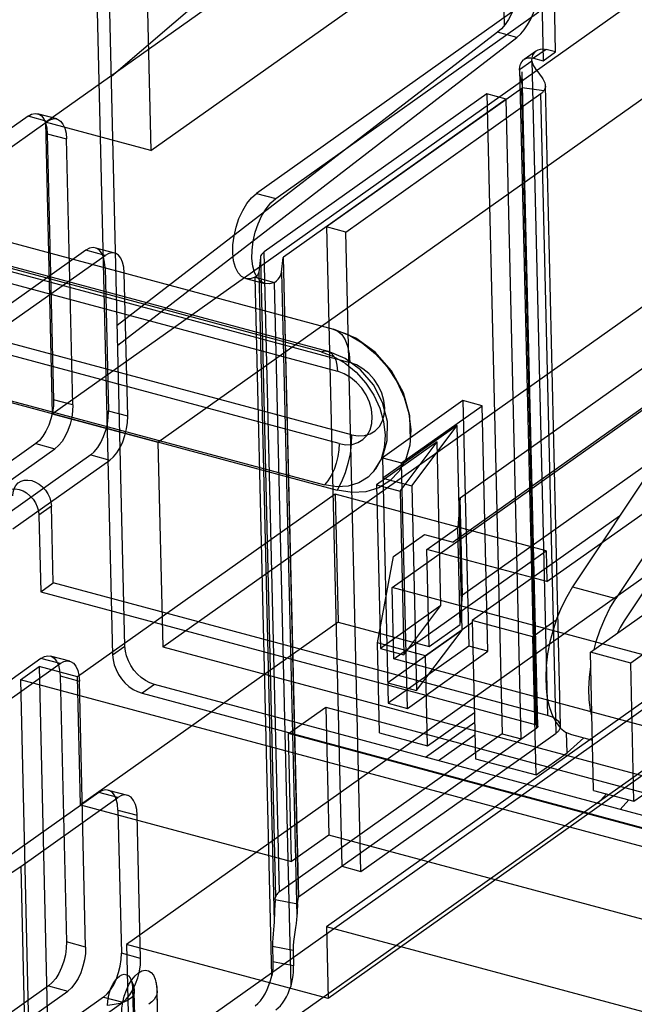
# Model space of a CAD drawing. Header units: millimetres. Extents: x 6 to 414, y 7 to 290.
# Tile 163 of 256: x 140.566 to 141.104, y 144.277 to 145.138. Entities that reach past the tile are written whole.
import ezdxf

# ---------------------------------------------------------------- set-up
doc = ezdxf.new("R2010")
doc.units = ezdxf.units.MM
doc.header["$LTSCALE"] = 23.1
doc.layers.get('0').update_dxf_attribs({"linetype": 'CONTINUOUS'})
doc.layers.add('COLOR10', color=7, linetype='CONTINUOUS')

msp = doc.modelspace()

# ---------------------------------------------------------------- linework, layer by layer
at = {"color": 6, "linetype": 'Continuous'}
for p, q in [((141.03488, 145.11026), (141.02332, 145.59814)), ((141.01248, 145.59046), (141.02404, 145.10257)), ((140.58829, 145.0487), (141.11676, 145.42351)), ((140.6807, 145.0239), (141.20917, 145.39872)), ((140.67646, 145.20294), (140.6807, 145.0239)), ((140.59433, 144.79356), (141.1228, 145.16838)), ((141.00346, 145.14991), (140.77311, 144.98653)), ((140.68675, 144.76877), (141.21521, 145.14358)), ((140.78991, 144.98202), (141.02027, 145.14541)), ((139.85736, 145.13155), (140.8406, 144.86771)), ((140.82973, 144.84782), (139.84681, 145.11158)), ((139.85251, 145.11215), (140.83542, 144.8484)), ((141.01812, 145.11132), (141.00728, 145.10363)), ((141.02648, 145.11251), (141.01564, 145.10482)), ((141.02404, 145.10257), (141.03488, 145.11026)), ((141.03488, 145.11026), (141.02648, 145.11251)), ((139.87183, 145.10239), (140.85475, 144.83864)), ((141.00335, 145.09478), (141.01419, 145.10246)), ((141.01419, 145.10246), (141.02776, 144.52953)), ((141.01564, 145.10482), (141.02404, 145.10257)), ((139.86099, 145.09471), (140.84391, 144.83095)), ((141.00335, 145.09478), (141.01692, 144.52184)), ((141.01921, 144.52004), (141.00564, 145.09297)), ((141.03921, 144.52051), (141.02594, 145.08073)), ((140.9748, 145.07352), (140.77985, 144.93525)), ((141.00516, 145.0783), (140.83442, 144.9572)), ((140.85123, 144.95269), (141.02196, 145.07379)), ((140.9916, 145.06901), (140.9748, 145.07352)), ((140.9748, 145.07352), (140.98806, 144.51369)), ((141.0057, 145.07881), (141.00516, 145.0783)), ((141.01841, 144.51879), (141.00516, 145.0783)), ((141.02467, 145.07635), (141.0057, 145.07881)), ((141.03522, 144.51428), (141.02196, 145.07379)), ((140.9916, 145.06901), (140.79666, 144.93074)), ((141.00486, 144.50918), (140.9916, 145.06901)), ((140.5731, 145.05404), (140.19616, 144.78669)), ((140.5899, 145.04953), (140.5731, 145.05404)), ((140.59831, 145.05165), (140.58151, 145.05616)), ((140.21296, 144.78218), (140.5899, 145.04953)), ((140.6807, 145.0239), (140.58829, 145.0487)), ((140.58829, 145.0487), (140.59433, 144.79356)), ((140.85625, 144.77523), (139.87333, 145.03898)), ((140.59, 145.03871), (140.6068, 145.03421)), ((140.59, 145.03871), (140.59551, 144.80596)), ((140.84541, 144.76754), (139.86249, 145.03129)), ((140.61231, 144.80145), (140.6068, 145.03421)), ((139.84957, 144.9952), (140.83249, 144.73145)), ((139.8607, 144.9906), (140.84362, 144.72685)), ((140.77311, 144.98653), (140.78991, 144.98202)), ((140.8918, 144.64181), (141.37691, 144.98588)), ((140.69099, 144.58972), (141.21946, 144.96454)), ((140.85123, 144.95269), (140.83442, 144.9572)), ((140.83442, 144.9572), (140.84768, 144.3977)), ((140.86448, 144.39319), (140.85123, 144.95269)), ((140.62369, 144.93675), (140.53869, 144.87647)), ((140.6405, 144.93224), (140.62369, 144.93675)), ((140.6321, 144.93887), (140.64891, 144.93436)), ((140.79312, 144.37543), (140.77985, 144.93525)), ((140.55549, 144.87196), (140.6405, 144.93224)), ((140.77649, 144.93053), (140.77506, 144.91763)), ((140.77649, 144.93053), (140.78975, 144.3707)), ((140.79503, 144.91757), (140.79646, 144.93047)), ((140.79646, 144.93047), (140.79666, 144.93074)), ((140.79646, 144.93047), (140.80972, 144.37064)), ((140.80992, 144.37092), (140.79666, 144.93074)), ((140.64059, 144.92143), (140.65739, 144.91692)), ((140.64059, 144.92143), (140.64356, 144.7961)), ((140.66036, 144.79159), (140.65739, 144.91692)), ((140.77506, 144.91763), (140.78853, 144.3488)), ((140.79503, 144.91757), (140.80837, 144.35423)), ((140.76359, 144.91209), (140.78039, 144.90758)), ((140.77189, 144.91318), (140.78869, 144.90867)), ((140.78637, 144.30197), (140.77189, 144.91318)), ((140.80327, 144.29324), (140.78869, 144.90867)), ((140.95125, 144.72025), (141.18377, 144.88516)), ((141.56609, 144.86374), (140.83436, 144.34477)), ((141.39115, 144.84842), (140.65943, 144.32944)), ((141.02726, 144.64686), (141.31399, 144.85022)), ((140.61231, 144.80145), (140.59551, 144.80596)), ((140.95376, 144.80518), (140.8833, 144.7552)), ((140.97056, 144.80067), (140.95376, 144.80518)), ((140.95376, 144.80518), (140.95885, 144.59033)), ((140.66036, 144.79159), (140.64356, 144.7961)), ((141.56757, 144.80108), (140.83585, 144.2821)), ((140.9001, 144.75069), (140.97056, 144.80067)), ((140.95326, 144.6352), (141.18579, 144.80012)), ((140.97565, 144.58582), (140.97056, 144.80067)), ((140.59433, 144.79356), (140.68675, 144.76877)), ((140.94877, 144.78343), (140.88372, 144.7373)), ((140.90893, 144.73054), (140.94877, 144.78343)), ((140.95301, 144.60439), (140.94877, 144.78343)), ((140.57989, 144.76757), (140.20294, 144.50022)), ((140.21974, 144.49571), (140.59669, 144.76306)), ((140.57989, 144.76757), (140.59669, 144.76306)), ((140.68675, 144.76877), (140.69099, 144.58972)), ((140.93105, 144.76909), (140.87819, 144.73159)), ((140.89867, 144.7261), (140.93105, 144.76909)), ((140.93445, 144.62586), (140.93105, 144.76909)), ((140.62793, 144.75771), (140.54293, 144.69742)), ((140.55974, 144.69292), (140.64474, 144.7532)), ((140.62793, 144.75771), (140.64474, 144.7532)), ((140.8833, 144.7552), (140.9001, 144.75069)), ((140.8833, 144.7552), (140.88839, 144.54035)), ((140.90519, 144.53584), (140.9001, 144.75069)), ((140.88372, 144.7373), (140.90893, 144.73054)), ((140.87819, 144.73159), (140.89867, 144.7261)), ((140.87819, 144.73159), (140.88158, 144.58836)), ((140.90893, 144.73054), (140.91317, 144.55149)), ((140.8418, 144.72331), (140.61632, 144.56339)), ((141.02662, 144.67372), (140.8418, 144.72331)), ((140.8418, 144.72331), (140.84445, 144.61141)), ((140.89867, 144.7261), (140.90206, 144.58286)), ((140.95125, 144.72025), (140.94935, 144.69426)), ((140.95326, 144.6352), (140.95125, 144.72025)), ((140.59352, 144.71277), (140.58268, 144.70508)), ((140.59511, 144.64563), (140.59352, 144.71277)), ((140.58268, 144.70508), (140.58427, 144.63794)), ((141.34047, 144.69746), (140.60874, 144.17848)), ((140.92225, 144.67504), (140.94935, 144.69426)), ((140.95136, 144.60922), (140.94935, 144.69426)), ((141.39508, 144.68281), (140.66335, 144.16383)), ((141.02726, 144.64686), (140.92225, 144.67504)), ((140.92426, 144.59), (140.92225, 144.67504)), ((140.89329, 144.57915), (141.02662, 144.67372)), ((141.02662, 144.67372), (141.02726, 144.64686)), ((140.58427, 144.63794), (140.59511, 144.64563)), ((141.02776, 144.52953), (140.59511, 144.64563)), ((141.7067, 144.42315), (140.8918, 144.64181)), ((140.89329, 144.57915), (140.8918, 144.64181)), ((140.58427, 144.63794), (141.01692, 144.52184)), ((140.95136, 144.60922), (140.95326, 144.6352)), ((140.93445, 144.62586), (140.88158, 144.58836)), ((140.90206, 144.58286), (140.93445, 144.62586)), ((140.84445, 144.61141), (140.61897, 144.45149)), ((140.84445, 144.61141), (140.92426, 144.59)), ((140.92426, 144.59), (140.95136, 144.60922)), ((140.95301, 144.60439), (140.88796, 144.55826)), ((140.91317, 144.55149), (140.95301, 144.60439)), ((140.69099, 144.58972), (141.6907, 144.32146)), ((140.95885, 144.59033), (140.88839, 144.54035)), ((140.97565, 144.58582), (140.95885, 144.59033)), ((140.60955, 144.57719), (140.59275, 144.5817)), ((140.88158, 144.58836), (140.90206, 144.58286)), ((140.90519, 144.53584), (140.97565, 144.58582)), ((140.58434, 144.57958), (140.2074, 144.31223)), ((140.2242, 144.30772), (140.60114, 144.57507)), ((140.56646, 144.56087), (140.58272, 144.57241)), ((140.61632, 144.56339), (140.58272, 144.57241)), ((140.58272, 144.57241), (140.5982, 143.91891)), ((140.60114, 144.57507), (140.58434, 144.57958)), ((141.70818, 144.36048), (140.89329, 144.57915)), ((140.60124, 144.56425), (140.61804, 144.55974)), ((140.60124, 144.56425), (140.60675, 144.3315)), ((140.61897, 144.45149), (140.61632, 144.56339)), ((141.8182, 144.22499), (140.56646, 144.56087)), ((140.56646, 144.56087), (140.58194, 143.90737)), ((140.62355, 144.32699), (140.61804, 144.55974)), ((140.88796, 144.55826), (140.91317, 144.55149)), ((140.80114, 144.5138), (140.83366, 144.53686)), ((140.83366, 144.53686), (141.64856, 144.3182)), ((140.83366, 144.53686), (140.83631, 144.42496)), ((140.88839, 144.54035), (140.90519, 144.53584)), ((140.98806, 144.51369), (140.79312, 144.37543)), ((141.61604, 144.29513), (140.80114, 144.5138)), ((140.80379, 144.40189), (140.80114, 144.5138)), ((140.80992, 144.37092), (141.01841, 144.51879)), ((140.86448, 144.39319), (141.03522, 144.51428)), ((140.98806, 144.51369), (141.00486, 144.50918)), ((141.01896, 144.51931), (141.01841, 144.51879)), ((140.63493, 144.46229), (140.54993, 144.40201)), ((140.65173, 144.45778), (140.63493, 144.46229)), ((140.64334, 144.46441), (140.66015, 144.4599)), ((140.56673, 144.3975), (140.65173, 144.45778)), ((140.61897, 144.45149), (140.80379, 144.40189)), ((140.65183, 144.44697), (140.66863, 144.44246)), ((140.65183, 144.44697), (140.6548, 144.32164)), ((140.6716, 144.31713), (140.66863, 144.44246)), ((140.83631, 144.42496), (140.80379, 144.40189)), ((141.65121, 144.20629), (140.83631, 144.42496)), ((140.56673, 144.3975), (140.57098, 144.21846)), ((140.84768, 144.3977), (140.86448, 144.39319)), ((140.78952, 144.36859), (140.78975, 144.3707)), ((140.78952, 144.36859), (140.80908, 144.36488)), ((140.80908, 144.36488), (140.80972, 144.37064)), ((140.80972, 144.37064), (140.80992, 144.37092)), ((141.59045, 144.14188), (140.83436, 144.34477)), ((140.83436, 144.34477), (140.83585, 144.2821)), ((140.62355, 144.32699), (140.60675, 144.3315)), ((140.6716, 144.31713), (140.6548, 144.32164)), ((140.83585, 144.2821), (140.65943, 144.32944)), ((140.65943, 144.32944), (140.66335, 144.16383)), ((140.80519, 144.32413), (140.78709, 144.32757)), ((140.78709, 144.32757), (140.78741, 144.31414)), ((140.80519, 144.32413), (140.80551, 144.3107)), ((140.80551, 144.3107), (140.78741, 144.31414)), ((140.59113, 144.29311), (140.21418, 144.02576)), ((140.23098, 144.02125), (140.60793, 144.2886)), ((140.59113, 144.29311), (140.60793, 144.2886)), ((140.66447, 144.29142), (140.67083, 144.02286)), ((140.67238, 144.01914), (140.66602, 144.28771)), ((140.68576, 144.2901), (140.69212, 144.02154)), ((140.69237, 144.01962), (140.68601, 144.28818)), ((140.63917, 144.28325), (140.55417, 144.22296)), ((140.57098, 144.21846), (140.65598, 144.27874)), ((140.63917, 144.28325), (140.65598, 144.27874))]:
    msp.add_line(p, q, dxfattribs=at)
at = {"color": 7, "linetype": 'Continuous'}
msp.add_line((140.99, 145.13343), (140.9843, 145.37378), dxfattribs=at)
at = {"color": 6, "linetype": 'Continuous'}
for points in [[(141.01419, 145.10246), (141.01437, 145.10501), (141.01502, 145.10733), (141.01612, 145.10933), (141.01766, 145.11097), (141.01952, 145.11212), (141.02166, 145.11278), (141.02399, 145.11291), (141.02648, 145.11251)], [(141.00335, 145.09478), (141.00353, 145.09732), (141.00418, 145.09964), (141.00528, 145.10164), (141.00682, 145.10328), (141.00868, 145.10443), (141.01082, 145.10509), (141.01315, 145.10523), (141.01564, 145.10482)], [(141.01419, 145.10246), (141.01438, 145.10103), (141.01485, 145.09953), (141.01559, 145.09797), (141.01657, 145.09638), (141.01769, 145.09481), (141.01891, 145.09322), (141.02017, 145.09163), (141.02143, 145.09001), (141.02263, 145.08838), (141.02374, 145.0867), (141.02469, 145.085), (141.02541, 145.08326), (141.02585, 145.0815), (141.02592, 145.07974), (141.02556, 145.078), (141.02467, 145.07635)], [(141.00537, 145.08313), (141.00485, 145.08514), (141.00459, 145.0862), (141.00433, 145.08731), (141.00409, 145.08845), (141.00388, 145.08963), (141.00369, 145.09085), (141.00353, 145.09211), (141.00341, 145.09343), (141.00335, 145.09478)], [(141.0057, 145.07881), (141.00588, 145.07922), (141.00595, 145.07978), (141.00591, 145.08049), (141.00579, 145.08131), (141.0056, 145.08219), (141.00537, 145.08313)], [(141.02196, 145.07379), (141.02247, 145.07416), (141.02298, 145.07458), (141.02346, 145.075), (141.02389, 145.07543), (141.02429, 145.07587), (141.02467, 145.07635)], [(140.5731, 145.05404), (140.57627, 145.05577), (140.57935, 145.05641), (140.58221, 145.05593), (140.58479, 145.05433), (140.5869, 145.0517), (140.5885, 145.04815), (140.58955, 145.04379), (140.59, 145.03871)], [(140.5899, 145.04953), (140.59307, 145.05126), (140.59615, 145.0519), (140.59901, 145.05142), (140.60159, 145.04982), (140.6037, 145.0472), (140.60531, 145.04364), (140.60635, 145.03929), (140.6068, 145.03421)], [(140.77189, 144.91318), (140.76766, 144.91186), (140.76368, 144.91207), (140.76005, 144.91385), (140.75703, 144.91706), (140.75465, 144.9217), (140.75307, 144.92741), (140.75231, 144.93417), (140.75243, 144.94147), (140.7534, 144.94913), (140.75521, 144.957), (140.75774, 144.96447), (140.76097, 144.97153), (140.76467, 144.97763), (140.7688, 144.98275), (140.77311, 144.98653)], [(140.78869, 144.90867), (140.78446, 144.90735), (140.78048, 144.90756), (140.77685, 144.90934), (140.77383, 144.91256), (140.77145, 144.91719), (140.76987, 144.9229), (140.76912, 144.92966), (140.76923, 144.93696), (140.7702, 144.94462), (140.77201, 144.95249), (140.77455, 144.95997), (140.77778, 144.96702), (140.78147, 144.97312), (140.7856, 144.97824), (140.78991, 144.98202)], [(140.64059, 144.92143), (140.64016, 144.92643), (140.63912, 144.93079), (140.63752, 144.93436), (140.63538, 144.93704), (140.63285, 144.93863), (140.62999, 144.93912), (140.62692, 144.9385), (140.62369, 144.93675)], [(140.65739, 144.91692), (140.65696, 144.92192), (140.65592, 144.92628), (140.65432, 144.92986), (140.65218, 144.93253), (140.64965, 144.93412), (140.64679, 144.93461), (140.64372, 144.93399), (140.6405, 144.93224)], [(140.77985, 144.93525), (140.77892, 144.93452), (140.77813, 144.93376), (140.77748, 144.93298), (140.77699, 144.93217), (140.77666, 144.93135), (140.77649, 144.93053)], [(140.77506, 144.91763), (140.7749, 144.91685), (140.77458, 144.91608), (140.77412, 144.91532), (140.77352, 144.91458), (140.77277, 144.91387), (140.77189, 144.91318)], [(140.78869, 144.90867), (140.79045, 144.91004), (140.79195, 144.91148), (140.79316, 144.91296), (140.79408, 144.91447), (140.79471, 144.91601), (140.79503, 144.91757)], [(140.84028, 144.8678), (140.85316, 144.86301), (140.86561, 144.85572), (140.87715, 144.8462), (140.88753, 144.83461), (140.89597, 144.82178), (140.90236, 144.80802), (140.90645, 144.79386), (140.90808, 144.77958), (140.90715, 144.76623), (140.90373, 144.75406), (140.89796, 144.74354), (140.88989, 144.73494), (140.88012, 144.72889), (140.8689, 144.72544), (140.85666, 144.72473), (140.84362, 144.72685)], [(140.84028, 144.8678), (140.84425, 144.86606), (140.84773, 144.86292), (140.85059, 144.85845), (140.85275, 144.85279), (140.85415, 144.84612), (140.85475, 144.83864)], [(140.90774, 144.77058), (140.90719, 144.79173), (140.90163, 144.81206), (140.89122, 144.83131), (140.87681, 144.84769), (140.85987, 144.85987), (140.8406, 144.86771)], [(140.82973, 144.84782), (140.83288, 144.84863), (140.83582, 144.84828), (140.83848, 144.84675), (140.84067, 144.84417), (140.84236, 144.84053), (140.84345, 144.83612), (140.84391, 144.83095)], [(140.82973, 144.84782), (140.84036, 144.84387), (140.85064, 144.83785), (140.86018, 144.82999), (140.86875, 144.82042), (140.87572, 144.80983), (140.88099, 144.79847), (140.88436, 144.78677), (140.88571, 144.77498), (140.88494, 144.76396), (140.88212, 144.75391), (140.87735, 144.74523), (140.87069, 144.73813), (140.86263, 144.73313), (140.85336, 144.73028), (140.84325, 144.7297), (140.83249, 144.73145)], [(140.87556, 144.74292), (140.88332, 144.75539), (140.88754, 144.77019), (140.88768, 144.78681), (140.88349, 144.80353), (140.8754, 144.81902), (140.86408, 144.83223), (140.85062, 144.84212), (140.83542, 144.8484)], [(140.85625, 144.77523), (140.86201, 144.77428), (140.86753, 144.77458), (140.87259, 144.77611), (140.87707, 144.77887), (140.88064, 144.78266), (140.88326, 144.78738), (140.88482, 144.79284), (140.88525, 144.79895), (140.88454, 144.80526), (140.88272, 144.81164), (140.87987, 144.81783), (140.87601, 144.82371), (140.87143, 144.82884), (140.86624, 144.83314), (140.86064, 144.83644), (140.85475, 144.83864)], [(140.84541, 144.76754), (140.85117, 144.76659), (140.85669, 144.76689), (140.86175, 144.76842), (140.86623, 144.77118), (140.8698, 144.77497), (140.87242, 144.77969), (140.87398, 144.78515), (140.87441, 144.79126), (140.8737, 144.79757), (140.87188, 144.80395), (140.86903, 144.81014), (140.86517, 144.81602), (140.86059, 144.82115), (140.8554, 144.82545), (140.8498, 144.82875), (140.84391, 144.83095)], [(140.59551, 144.80596), (140.59533, 144.80052), (140.59453, 144.79486), (140.59315, 144.78917), (140.5912, 144.78359), (140.58883, 144.77853), (140.58609, 144.77406), (140.58309, 144.77038), (140.57989, 144.76757)], [(140.61231, 144.80145), (140.61213, 144.79602), (140.61133, 144.79035), (140.60995, 144.78466), (140.608, 144.77908), (140.60563, 144.77402), (140.60289, 144.76956), (140.59989, 144.76587), (140.59669, 144.76306)], [(140.62793, 144.75771), (140.63108, 144.76046), (140.63408, 144.76413), (140.63683, 144.76858), (140.63925, 144.77373), (140.64116, 144.77921), (140.64255, 144.78489), (140.64336, 144.79056), (140.64356, 144.7961)], [(140.64474, 144.7532), (140.64788, 144.75595), (140.65088, 144.75962), (140.65363, 144.76407), (140.65605, 144.76922), (140.65797, 144.7747), (140.65936, 144.78039), (140.66017, 144.78606), (140.66036, 144.79159)], [(140.85625, 144.77523), (140.85602, 144.76716), (140.85498, 144.75876), (140.85315, 144.75027), (140.85059, 144.74196), (140.84738, 144.73407), (140.84362, 144.72685)], [(140.84541, 144.76754), (140.84521, 144.762), (140.84439, 144.75623), (140.84292, 144.75035), (140.84094, 144.74479), (140.83845, 144.73959), (140.83562, 144.73514), (140.83249, 144.73145)], [(140.55992, 144.72178), (140.56016, 144.72518), (140.56103, 144.72827), (140.56249, 144.73094), (140.56454, 144.73312), (140.56702, 144.73466), (140.56987, 144.73554), (140.57298, 144.73572), (140.5763, 144.73518), (140.57957, 144.73396), (140.58273, 144.73211), (140.58567, 144.72969), (140.5883, 144.72675), (140.59045, 144.72349), (140.59207, 144.71999), (140.59311, 144.71639), (140.59352, 144.71277)], [(140.54908, 144.7141), (140.54932, 144.71749), (140.55019, 144.72058), (140.55165, 144.72325), (140.5537, 144.72544), (140.55618, 144.72697), (140.55903, 144.72785), (140.56214, 144.72803), (140.56546, 144.72749), (140.56873, 144.72627), (140.57189, 144.72442), (140.57483, 144.722), (140.57746, 144.71906), (140.57961, 144.7158), (140.58123, 144.71231), (140.58227, 144.70871), (140.58268, 144.70508)], [(140.58434, 144.57958), (140.58751, 144.58131), (140.59058, 144.58195), (140.59345, 144.58147), (140.59602, 144.57987), (140.59813, 144.57724), (140.59974, 144.57369), (140.60079, 144.56933), (140.60124, 144.56425)], [(140.60114, 144.57507), (140.60431, 144.5768), (140.60739, 144.57744), (140.61025, 144.57696), (140.61283, 144.57536), (140.61494, 144.57274), (140.61655, 144.56918), (140.61759, 144.56483), (140.61804, 144.55974)], [(141.03792, 144.51685), (141.03908, 144.51926), (141.03903, 144.5217), (141.0378, 144.52406), (141.03542, 144.52621), (141.03202, 144.52807), (141.02776, 144.52953)], [(141.01692, 144.52184), (141.01778, 144.52155), (141.01845, 144.52118), (141.01893, 144.52075), (141.01918, 144.52028), (141.01919, 144.51979), (141.01896, 144.51931)], [(141.03522, 144.51428), (141.03572, 144.51466), (141.03624, 144.51507), (141.03671, 144.5155), (141.03715, 144.51593), (141.03754, 144.51637), (141.03792, 144.51685)], [(140.65183, 144.44697), (140.6514, 144.45197), (140.65036, 144.45633), (140.64876, 144.4599), (140.64662, 144.46258), (140.64409, 144.46417), (140.64123, 144.46466), (140.63816, 144.46404), (140.63493, 144.46229)], [(140.66863, 144.44246), (140.6682, 144.44746), (140.66716, 144.45182), (140.66556, 144.4554), (140.66342, 144.45807), (140.66089, 144.45966), (140.65803, 144.46015), (140.65496, 144.45953), (140.65173, 144.45778)], [(140.23323, 144.25727), (140.29858, 144.27491), (140.36047, 144.29496), (140.41843, 144.31726), (140.47203, 144.34165), (140.52269, 144.36902), (140.56673, 144.3975)], [(140.79312, 144.37543), (140.79218, 144.3747), (140.79139, 144.37393), (140.79074, 144.37315), (140.79025, 144.37234), (140.78992, 144.37152), (140.78975, 144.3707)], [(140.78853, 144.3488), (140.78837, 144.34563), (140.78806, 144.34227), (140.78768, 144.33867), (140.78734, 144.33496), (140.78713, 144.33128), (140.78709, 144.32757)], [(140.80837, 144.35423), (140.80814, 144.35115), (140.80771, 144.34776), (140.80715, 144.34404), (140.80653, 144.3401), (140.80595, 144.33603), (140.80549, 144.33194), (140.80523, 144.32799), (140.80519, 144.32413)], [(140.60675, 144.3315), (140.60656, 144.32606), (140.60577, 144.32039), (140.60439, 144.31471), (140.60244, 144.30913), (140.60006, 144.30407), (140.59733, 144.2996), (140.59433, 144.29592), (140.59113, 144.29311)], [(140.62355, 144.32699), (140.62337, 144.32155), (140.62257, 144.31589), (140.62119, 144.3102), (140.61924, 144.30462), (140.61687, 144.29956), (140.61413, 144.2951), (140.61113, 144.29141), (140.60793, 144.2886)], [(140.63917, 144.28325), (140.64232, 144.286), (140.64532, 144.28967), (140.64807, 144.29412), (140.65049, 144.29927), (140.6524, 144.30475), (140.65379, 144.31043), (140.6546, 144.3161), (140.6548, 144.32164)], [(140.65598, 144.27874), (140.65912, 144.28149), (140.66212, 144.28516), (140.66487, 144.28961), (140.66729, 144.29476), (140.66921, 144.30024), (140.6706, 144.30592), (140.67141, 144.3116), (140.6716, 144.31713)], [(140.78741, 144.31414), (140.78742, 144.31218), (140.78736, 144.31018), (140.78724, 144.30813), (140.78704, 144.30607), (140.78674, 144.30402), (140.78637, 144.30197)], [(140.6551, 144.26835), (140.65527, 144.27348), (140.65603, 144.27882), (140.65733, 144.28418), (140.65916, 144.28944), (140.6614, 144.29422), (140.66398, 144.29842), (140.66681, 144.3019), (140.66983, 144.30454), (140.67282, 144.30617), (140.67572, 144.30678), (140.67841, 144.30633), (140.68084, 144.30482), (140.68283, 144.30235), (140.68435, 144.29899), (140.68534, 144.29489), (140.68576, 144.2901)], [(140.80327, 144.29324), (140.80404, 144.29613), (140.80465, 144.29907), (140.80509, 144.30205), (140.80537, 144.305), (140.80551, 144.3079), (140.80551, 144.3107)], [(140.64279, 144.27604), (140.64291, 144.27967), (140.64344, 144.28345), (140.64436, 144.28724), (140.64566, 144.29096), (140.64724, 144.29433), (140.64907, 144.29731), (140.65107, 144.29976), (140.6532, 144.30164), (140.65532, 144.30279), (140.65736, 144.30322), (140.65927, 144.3029), (140.66099, 144.30183), (140.6624, 144.30008), (140.66347, 144.29771), (140.66417, 144.29481), (140.66447, 144.29142)], [(140.66237, 144.30013), (140.66347, 144.29812), (140.66437, 144.29605), (140.66507, 144.29396), (140.66557, 144.29186), (140.66588, 144.28977), (140.66602, 144.28771)], [(140.68511, 144.29614), (140.68536, 144.2948), (140.68557, 144.29346), (140.68574, 144.29213), (140.68587, 144.2908), (140.68596, 144.28949), (140.68601, 144.28818)], [(140.66447, 144.29142), (140.66552, 144.2898), (140.66599, 144.28811), (140.66588, 144.2864), (140.66516, 144.28467), (140.66388, 144.28304), (140.66203, 144.28148)], [(140.68576, 144.2901), (140.68601, 144.28787), (140.68571, 144.28563), (140.68481, 144.28334), (140.68338, 144.28117), (140.68136, 144.27901), (140.67883, 144.27697)], [(140.66203, 144.28148), (140.65971, 144.28007), (140.65695, 144.27884), (140.65381, 144.27779), (140.65029, 144.27695), (140.64663, 144.27637), (140.64279, 144.27604)]]:
    msp.add_lwpolyline(points, dxfattribs=at)
for centre, major_axis, ratio, start_param, end_param in [((140.79015, 144.34174), (0.0002, 0.0305), 0.056092, 0.493985, 1.337556), ((140.80972, 144.33802), (0.0002, 0.0305), 0.056092, 0.493985, 1.01072), ((140.77116, 144.30247), (0.00795, 0.029), 0.495479, -2.597772, -1.452836), ((140.78943, 144.299), (0.00795, 0.029), 0.495479, -2.597772, -1.633968)]:
    msp.add_ellipse(centre, major_axis=major_axis, ratio=ratio, start_param=start_param, end_param=end_param, dxfattribs=at)
at = {"layer": 'COLOR10', "color": 7, "linetype": 'Continuous'}
for p, q in [((140.63242, 145.20045), (140.64706, 144.58276)), ((140.6579, 144.59045), (140.64326, 145.20814)), ((140.74243, 145.17139), (140.64609, 145.08885)), ((141.39883, 145.16825), (141.04968, 144.64212)), ((141.43621, 145.15747), (141.08749, 144.63198)), ((141.44914, 145.14626), (141.09494, 144.61251)), ((140.98414, 145.12745), (140.65125, 144.87084)), ((140.65166, 144.8537), (141.00094, 145.12294)), ((141.00094, 145.12294), (140.98414, 145.12745)), ((141.19169, 144.85611), (140.94532, 144.68137)), ((141.09088, 144.7042), (140.96194, 144.61275)), ((140.89302, 144.66892), (140.92012, 144.68814)), ((140.92012, 144.68814), (140.94532, 144.68137)), ((140.87893, 144.59322), (140.89302, 144.66892)), ((141.04968, 144.64212), (141.08749, 144.63198)), ((141.06527, 144.58502), (141.11812, 144.6225)), ((140.96198, 144.61106), (140.92093, 144.58195)), ((141.01487, 144.59855), (140.96194, 144.61275)), ((140.96194, 144.61275), (140.9648, 144.4919)), ((141.03546, 144.61316), (141.01487, 144.59855)), ((141.01773, 144.47769), (141.01487, 144.59855)), ((140.64706, 144.58276), (140.6579, 144.59045)), ((140.92093, 144.58195), (140.87893, 144.59322)), ((140.88079, 144.51444), (140.87893, 144.59322)), ((141.12115, 144.59016), (141.10056, 144.57555)), ((140.9228, 144.50317), (140.92093, 144.58195)), ((141.10056, 144.57555), (141.06527, 144.58502)), ((141.06813, 144.46417), (141.06527, 144.58502)), ((141.10342, 144.4547), (141.10056, 144.57555)), ((140.68373, 144.55683), (140.67289, 144.54914)), ((141.69185, 144.28631), (140.68373, 144.55683)), ((140.67289, 144.54914), (141.68101, 144.27863)), ((140.9228, 144.50317), (140.96385, 144.53228)), ((140.921, 144.49316), (140.96405, 144.5237)), ((140.88079, 144.51444), (140.9228, 144.50317)), ((140.96431, 144.51283), (140.9323, 144.49013)), ((141.04483, 144.49692), (141.0444, 144.51484)), ((141.04881, 144.51294), (141.06709, 144.50804)), ((141.04483, 144.49692), (141.05954, 144.51006)), ((141.01773, 144.47769), (141.04483, 144.49692)), ((140.9648, 144.4919), (141.01773, 144.47769)), ((141.10342, 144.4547), (141.13052, 144.47392)), ((141.06813, 144.46417), (141.10342, 144.4547)), ((141.07934, 144.46116), (141.07194, 144.45266)), ((141.09141, 144.44744), (141.09881, 144.45594))]:
    msp.add_line(p, q, dxfattribs=at)
for points in [[(141.00418, 145.17805), (141.00404, 145.1723), (141.00342, 145.16648), (141.00229, 145.16051), (141.00071, 145.1546), (140.99869, 145.14889), (140.99631, 145.1435), (140.99359, 145.13855), (140.99062, 145.13416), (140.98748, 145.13048), (140.98414, 145.12745)], [(141.00094, 145.12294), (141.00428, 145.12597), (141.00742, 145.12965), (141.0104, 145.13405), (141.01311, 145.13899), (141.0155, 145.14439), (141.01751, 145.1501), (141.01909, 145.15601), (141.02022, 145.16197), (141.02084, 145.16779), (141.02098, 145.17354)], [(141.04968, 144.64212), (141.04457, 144.63363), (141.04002, 144.62453), (141.03599, 144.61474), (141.03258, 144.60452), (141.02986, 144.59406), (141.02785, 144.58355)], [(141.06855, 144.58735), (141.07038, 144.59437), (141.07379, 144.60459), (141.07782, 144.61438), (141.08238, 144.62348), (141.08749, 144.63198)], [(141.09494, 144.61251), (141.09141, 144.60659), (141.08917, 144.60197)], [(140.68373, 144.55683), (140.67972, 144.55825), (140.67589, 144.56025), (140.67221, 144.56285), (140.66879, 144.56594), (140.66573, 144.56948), (140.66309, 144.57336), (140.66095, 144.5775), (140.65933, 144.58179), (140.65833, 144.58609), (140.6579, 144.59045)], [(140.64706, 144.58276), (140.64748, 144.5784), (140.64849, 144.5741), (140.65011, 144.56981), (140.65225, 144.56567), (140.65489, 144.56179), (140.65795, 144.55825), (140.66137, 144.55516), (140.66505, 144.55256), (140.66888, 144.55057), (140.67289, 144.54914)], [(141.02785, 144.58355), (141.02662, 144.57319), (141.02616, 144.56313), (141.02648, 144.55358), (141.02758, 144.54468), (141.02944, 144.53662), (141.03202, 144.52951), (141.03529, 144.52351), (141.03918, 144.51869), (141.04362, 144.51518), (141.04881, 144.51295)], [(141.06429, 144.54344), (141.06396, 144.55299), (141.06443, 144.56304), (141.06556, 144.57262)], [(141.06659, 144.52932), (141.06539, 144.53454), (141.06429, 144.54344)]]:
    msp.add_lwpolyline(points, dxfattribs=at)

doc.saveas('drawing.dxf')
